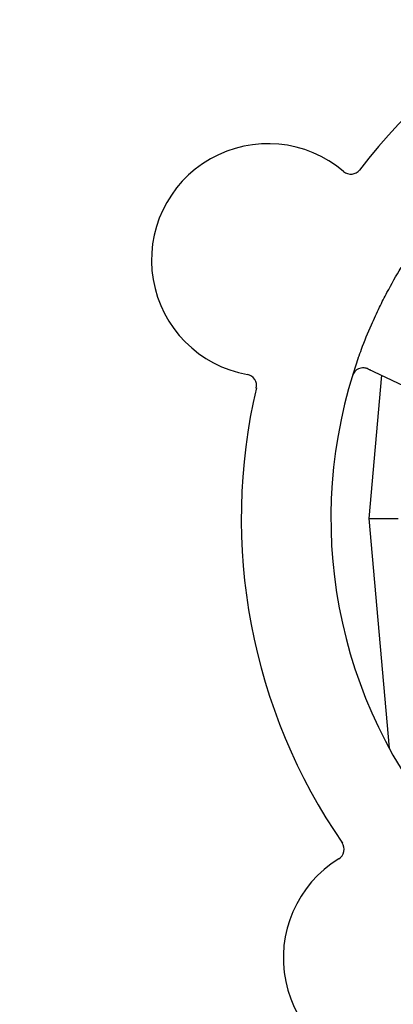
# Model space of a CAD drawing. Header units: inches. Extents: x 18 to 846, y -44 to 561.
# Tile 66 of 256: x 93.27 to 94.31, y 159.32 to 162.07. Entities that reach past the tile are written whole.
import ezdxf

# ---------------------------------------------------------------- set-up
doc = ezdxf.new("R2010")
doc.units = ezdxf.units.IN
doc.header["$LTSCALE"] = 24
doc.header["$MEASUREMENT"] = 0
doc.layers.add('Dimension (ANSI)', color=7, linetype='Continuous', lineweight=25)
doc.layers.add('Visible (ANSI)', color=7, linetype='Continuous', lineweight=30)
doc.styles.add('Note Text (ANSI)', font='tahoma.ttf')
doc.dimstyles.new('SB Fraction-16 (ANSI)', dxfattribs={"dimscale": 24, "dimtxt": 0.125, "dimasz": 0.098425, "dimexe": 0.125, "dimexo": 0.0625, "dimgap": 0.031496, "dimtad": 0, "dimtih": 1, "dimtoh": 1, "dimdec": 4, "dimrnd": 1e-08, "dimzin": 0, "dimdsep": 46, "dimlunit": 5, "dimtxsty": 'Note Text (ANSI)', "dimcen": 0.09, "dimdle": 0.393701, "dimclrd": 256, "dimclre": 256, "dimclrt": 256, "dimadec": 0, "dimazin": 3, "dimtfac": 0.96, "dimtofl": 0, "dimtmove": 0, "dimatfit": 3, "dimfxl": 1, "dimfrac": 2, "dimtolj": 1, "dimtzin": 12, "dimlwd": -1, "dimlwe": -1, "dimarcsym": 0})

# ---------------------------------------------------------------- blocks, each defined once
blk = doc.blocks.new('*D15')
at = {"layer": 'Defpoints', "color": 0, "transparency": 16777216}
for p in [(120.7887, 378.5815), (45.556, 94.8698), (90.6637, 94.8698)]:
    blk.add_point(p, dxfattribs=at)
at = {"layer": 'Dimension (ANSI)', "transparency": 16777216}
for p, q in [((119.2887, 378.5815), (42.556, 378.5815)), ((45.556, 376.2193), (45.556, 240.3754)), ((45.556, 97.232), (45.556, 235.0759)), ((89.1637, 94.8698), (42.556, 94.8698))]:
    blk.add_line(p, q, dxfattribs=at)
for points in [[(45.1623, 376.2193), (45.9497, 376.2193), (45.556, 378.5815)], [(45.1623, 97.232), (45.9497, 97.232), (45.556, 94.8698)]]:
    blk.add_solid(points, dxfattribs=at)
at = {"layer": 'Dimension (ANSI)', "transparency": 16777216, "insert": (36.4159, 239.6195), "char_height": 3, "attachment_point": 1, "style": 'Note Text (ANSI)'}
blk.add_mtext('\\A1;283 11/16', dxfattribs=at)

msp = doc.modelspace()

# ---------------------------------------------------------------- linework, layer by layer
at = {"layer": 'Visible (ANSI)'}
for p, q in [((94.23783, 161.09347), (94.59309, 160.92541)), ((94.27568, 161.07556), (94.24073, 160.67603)), ((94.24073, 160.67603), (94.3222, 160.67603)), ((94.24073, 160.67603), (94.2969, 160.03405))]:
    msp.add_line(p, q, dxfattribs=at)
for centre, radius, start, end in [((95.48448, 160.67603), 1.6, 94.81714, 142.5497), ((93.95905, 161.39764), 0.325, 49.56477, 259.80207), ((94.19011, 161.6688), 0.03125, 229.56477, 322.51231), ((95.48448, 160.67603), 1.35, 160.62287, 220.74397), ((94.22447, 161.06522), 0.03125, 64.68342, 162.83549), ((93.89598, 161.04702), 0.03125, 346.85452, 79.80207), ((95.48448, 160.67603), 1.6, 166.81714, 214.5497), ((94.14032, 159.75179), 0.03125, 301.56477, 34.51231), ((94.32681, 159.44825), 0.325, 121.56477, 331.80207)]:
    msp.add_arc(centre, radius, start, end, dxfattribs=at)
for points, knots in [([(94.21095, 161.12394), (94.21384, 161.13216), (94.21681, 161.14034), (94.22848, 161.17159), (94.23766, 161.19424), (94.25469, 161.23321), (94.26225, 161.2496), (94.27685, 161.27966), (94.28379, 161.29335), (94.30337, 161.33039), (94.31649, 161.35355), (94.33042, 161.3765)], [-0.73117437, -0.73117437, -0.73117437, -0.73117437, -0.66329539, -0.66329539, -0.47009836, -0.47009836, -0.32966499, -0.32966499, -0.20932583, -0.20932583, 0, 0, 0, 0]), ([(94.24516, 161.09), (94.24431, 161.0904), (94.24345, 161.09081), (94.2401, 161.09236), (94.2376, 161.09342), (94.2333, 161.09493), (94.23142, 161.09545), (94.2283, 161.0961), (94.22686, 161.09629), (94.22459, 161.09643), (94.22373, 161.09644), (94.22283, 161.09642), (94.22264, 161.09641), (94.22247, 161.0964)], [0, 0, 0, 0, 0.007248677, 0.007248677, 0.028564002, 0.028564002, 0.047482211, 0.047482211, 0.065361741, 0.065361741, 0.076705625, 0.076705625, 0.079955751, 0.079955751, 0.079955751, 0.079955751]), ([(94.20159, 161.08651), (94.2014, 161.08629), (94.20116, 161.08602), (94.20039, 161.0851), (94.19983, 161.08435), (94.19866, 161.08261), (94.198, 161.08153), (94.19699, 161.07958), (94.19669, 161.07895), (94.19595, 161.07735), (94.19552, 161.07634), (94.19466, 161.07416), (94.19424, 161.07298), (94.19361, 161.07112), (94.19338, 161.07041), (94.19295, 161.06903), (94.19274, 161.06835), (94.19253, 161.06766)], [0.051298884, 0.051298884, 0.051298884, 0.051298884, 0.057269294, 0.057269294, 0.069785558, 0.069785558, 0.083632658, 0.083632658, 0.089458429, 0.089458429, 0.097820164, 0.097820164, 0.107290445, 0.107290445, 0.113094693, 0.113094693, 0.118968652, 0.118968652, 0.118968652, 0.118968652])]:
    msp.add_open_spline(points, degree=3, knots=knots, dxfattribs=at)

# ---------------------------------------------------------------- dimensions: what is measured, and where the dimension line sits
at = {"layer": 'Dimension (ANSI)'}
dim = msp.add_linear_dim(base=(45.55597, 94.8698), p1=(120.78874, 378.5815), p2=(90.66374, 94.8698), angle=270, dimstyle='SB Fraction-16 (ANSI)', override={"dimgap": 0.031496, "dimdec": 4, "dimtol": 0, "dimlim": 0, "dimtp": 0, "dimtm": 0, "dimtdec": 2, "dimatfit": 1}, dxfattribs=at)
dim.commit()
dim.dimension.update_dxf_attribs({"geometry": '*D15', "text_midpoint": (45.55597, 237.72565), "dimtype": 160})

doc.saveas('drawing.dxf')
